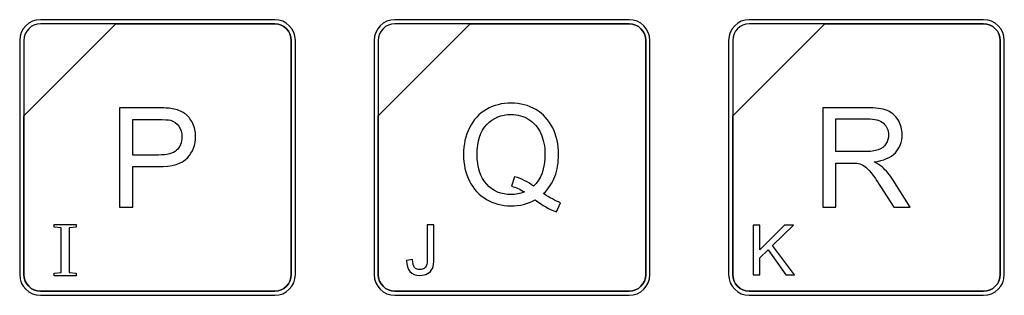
# Model space of a CAD drawing. Header units: millimetres. Extents: x 7205 to 9529, y -660 to 140.
# Tile 104 of 193: x 7550 to 7600, y -143 to -129. Entities that reach past the tile are written whole.
import ezdxf

# ---------------------------------------------------------------- set-up
doc = ezdxf.new("R2010")
doc.units = ezdxf.units.MM
doc.header["$LTSCALE"] = 3

msp = doc.modelspace()

# ---------------------------------------------------------------- linework, layer by layer
at = {"linetype": 'Continuous', "lineweight": 30}
for points, knots in [([(7551.337, -128.963), (7551.337, -128.963), (7563.237, -128.963), (7563.237, -128.963), (7563.237, -128.963), (7563.814, -128.963), (7564.287, -129.435), (7564.287, -130.013), (7564.287, -130.013), (7564.287, -130.013), (7564.287, -141.913), (7564.287, -141.913), (7564.287, -141.913), (7564.287, -142.49), (7563.814, -142.963), (7563.237, -142.963), (7563.237, -142.963), (7563.237, -142.963), (7551.337, -142.963), (7551.337, -142.963), (7551.337, -142.963), (7550.759, -142.963), (7550.287, -142.49), (7550.287, -141.913), (7550.287, -141.913), (7550.287, -141.913), (7550.287, -130.013), (7550.287, -130.013), (7550.287, -130.013), (7550.287, -129.435), (7550.759, -128.963), (7551.337, -128.963)], [0, 0, 0, 0, 0.111111, 0.111111, 0.111111, 0.111111, 0.222222, 0.222222, 0.222222, 0.222222, 0.333333, 0.333333, 0.333333, 0.333333, 0.444444, 0.444444, 0.444444, 0.444444, 0.555556, 0.555556, 0.555556, 0.555556, 0.666667, 0.666667, 0.666667, 0.666667, 0.777778, 0.777778, 0.777778, 0.777778, 1, 1, 1, 1]), ([(7551.337, -128.963), (7551.337, -128.963), (7563.237, -128.963), (7563.237, -128.963), (7563.237, -128.963), (7563.814, -128.963), (7564.287, -129.435), (7564.287, -130.013), (7564.287, -130.013), (7564.287, -130.013), (7564.287, -141.913), (7564.287, -141.913), (7564.287, -141.913), (7564.287, -142.49), (7563.814, -142.963), (7563.237, -142.963), (7563.237, -142.963), (7563.237, -142.963), (7551.337, -142.963), (7551.337, -142.963), (7551.337, -142.963), (7550.759, -142.963), (7550.287, -142.49), (7550.287, -141.913), (7550.287, -141.913), (7550.287, -141.913), (7550.287, -130.013), (7550.287, -130.013), (7550.287, -130.013), (7550.287, -129.435), (7550.759, -128.963), (7551.337, -128.963)], [0, 0, 0, 0, 0.111111, 0.111111, 0.111111, 0.111111, 0.222222, 0.222222, 0.222222, 0.222222, 0.333333, 0.333333, 0.333333, 0.333333, 0.444444, 0.444444, 0.444444, 0.444444, 0.555556, 0.555556, 0.555556, 0.555556, 0.666667, 0.666667, 0.666667, 0.666667, 0.777778, 0.777778, 0.777778, 0.777778, 1, 1, 1, 1]), ([(7551.337, -128.963), (7551.337, -128.963), (7563.237, -128.963), (7563.237, -128.963), (7563.237, -128.963), (7563.814, -128.963), (7564.287, -129.435), (7564.287, -130.013), (7564.287, -130.013), (7564.287, -130.013), (7564.287, -141.913), (7564.287, -141.913), (7564.287, -141.913), (7564.287, -142.49), (7563.814, -142.963), (7563.237, -142.963), (7563.237, -142.963), (7563.237, -142.963), (7551.337, -142.963), (7551.337, -142.963), (7551.337, -142.963), (7550.759, -142.963), (7550.287, -142.49), (7550.287, -141.913), (7550.287, -141.913), (7550.287, -141.913), (7550.287, -130.013), (7550.287, -130.013), (7550.287, -130.013), (7550.287, -129.435), (7550.759, -128.963), (7551.337, -128.963)], [0, 0, 0, 0, 0.111111, 0.111111, 0.111111, 0.111111, 0.222222, 0.222222, 0.222222, 0.222222, 0.333333, 0.333333, 0.333333, 0.333333, 0.444444, 0.444444, 0.444444, 0.444444, 0.555556, 0.555556, 0.555556, 0.555556, 0.666667, 0.666667, 0.666667, 0.666667, 0.777778, 0.777778, 0.777778, 0.777778, 1, 1, 1, 1]), ([(7569.337, -128.963), (7569.337, -128.963), (7581.237, -128.963), (7581.237, -128.963), (7581.237, -128.963), (7581.814, -128.963), (7582.287, -129.435), (7582.287, -130.013), (7582.287, -130.013), (7582.287, -130.013), (7582.287, -141.913), (7582.287, -141.913), (7582.287, -141.913), (7582.287, -142.49), (7581.814, -142.963), (7581.237, -142.963), (7581.237, -142.963), (7581.237, -142.963), (7569.337, -142.963), (7569.337, -142.963), (7569.337, -142.963), (7568.759, -142.963), (7568.287, -142.49), (7568.287, -141.913), (7568.287, -141.913), (7568.287, -141.913), (7568.287, -130.013), (7568.287, -130.013), (7568.287, -130.013), (7568.287, -129.435), (7568.759, -128.963), (7569.337, -128.963)], [0, 0, 0, 0, 0.111111, 0.111111, 0.111111, 0.111111, 0.222222, 0.222222, 0.222222, 0.222222, 0.333333, 0.333333, 0.333333, 0.333333, 0.444444, 0.444444, 0.444444, 0.444444, 0.555556, 0.555556, 0.555556, 0.555556, 0.666667, 0.666667, 0.666667, 0.666667, 0.777778, 0.777778, 0.777778, 0.777778, 1, 1, 1, 1]), ([(7569.337, -128.963), (7569.337, -128.963), (7581.237, -128.963), (7581.237, -128.963), (7581.237, -128.963), (7581.814, -128.963), (7582.287, -129.435), (7582.287, -130.013), (7582.287, -130.013), (7582.287, -130.013), (7582.287, -141.913), (7582.287, -141.913), (7582.287, -141.913), (7582.287, -142.49), (7581.814, -142.963), (7581.237, -142.963), (7581.237, -142.963), (7581.237, -142.963), (7569.337, -142.963), (7569.337, -142.963), (7569.337, -142.963), (7568.759, -142.963), (7568.287, -142.49), (7568.287, -141.913), (7568.287, -141.913), (7568.287, -141.913), (7568.287, -130.013), (7568.287, -130.013), (7568.287, -130.013), (7568.287, -129.435), (7568.759, -128.963), (7569.337, -128.963)], [0, 0, 0, 0, 0.111111, 0.111111, 0.111111, 0.111111, 0.222222, 0.222222, 0.222222, 0.222222, 0.333333, 0.333333, 0.333333, 0.333333, 0.444444, 0.444444, 0.444444, 0.444444, 0.555556, 0.555556, 0.555556, 0.555556, 0.666667, 0.666667, 0.666667, 0.666667, 0.777778, 0.777778, 0.777778, 0.777778, 1, 1, 1, 1]), ([(7569.337, -128.963), (7569.337, -128.963), (7581.237, -128.963), (7581.237, -128.963), (7581.237, -128.963), (7581.814, -128.963), (7582.287, -129.435), (7582.287, -130.013), (7582.287, -130.013), (7582.287, -130.013), (7582.287, -141.913), (7582.287, -141.913), (7582.287, -141.913), (7582.287, -142.49), (7581.814, -142.963), (7581.237, -142.963), (7581.237, -142.963), (7581.237, -142.963), (7569.337, -142.963), (7569.337, -142.963), (7569.337, -142.963), (7568.759, -142.963), (7568.287, -142.49), (7568.287, -141.913), (7568.287, -141.913), (7568.287, -141.913), (7568.287, -130.013), (7568.287, -130.013), (7568.287, -130.013), (7568.287, -129.435), (7568.759, -128.963), (7569.337, -128.963)], [0, 0, 0, 0, 0.111111, 0.111111, 0.111111, 0.111111, 0.222222, 0.222222, 0.222222, 0.222222, 0.333333, 0.333333, 0.333333, 0.333333, 0.444444, 0.444444, 0.444444, 0.444444, 0.555556, 0.555556, 0.555556, 0.555556, 0.666667, 0.666667, 0.666667, 0.666667, 0.777778, 0.777778, 0.777778, 0.777778, 1, 1, 1, 1]), ([(7587.337, -128.963), (7587.337, -128.963), (7599.237, -128.963), (7599.237, -128.963), (7599.237, -128.963), (7599.814, -128.963), (7600.287, -129.435), (7600.287, -130.013), (7600.287, -130.013), (7600.287, -130.013), (7600.287, -141.913), (7600.287, -141.913), (7600.287, -141.913), (7600.287, -142.49), (7599.814, -142.963), (7599.237, -142.963), (7599.237, -142.963), (7599.237, -142.963), (7587.337, -142.963), (7587.337, -142.963), (7587.337, -142.963), (7586.759, -142.963), (7586.287, -142.49), (7586.287, -141.913), (7586.287, -141.913), (7586.287, -141.913), (7586.287, -130.013), (7586.287, -130.013), (7586.287, -130.013), (7586.287, -129.435), (7586.759, -128.963), (7587.337, -128.963)], [0, 0, 0, 0, 0.111111, 0.111111, 0.111111, 0.111111, 0.222222, 0.222222, 0.222222, 0.222222, 0.333333, 0.333333, 0.333333, 0.333333, 0.444444, 0.444444, 0.444444, 0.444444, 0.555556, 0.555556, 0.555556, 0.555556, 0.666667, 0.666667, 0.666667, 0.666667, 0.777778, 0.777778, 0.777778, 0.777778, 1, 1, 1, 1]), ([(7587.337, -128.963), (7587.337, -128.963), (7599.237, -128.963), (7599.237, -128.963), (7599.237, -128.963), (7599.814, -128.963), (7600.287, -129.435), (7600.287, -130.013), (7600.287, -130.013), (7600.287, -130.013), (7600.287, -141.913), (7600.287, -141.913), (7600.287, -141.913), (7600.287, -142.49), (7599.814, -142.963), (7599.237, -142.963), (7599.237, -142.963), (7599.237, -142.963), (7587.337, -142.963), (7587.337, -142.963), (7587.337, -142.963), (7586.759, -142.963), (7586.287, -142.49), (7586.287, -141.913), (7586.287, -141.913), (7586.287, -141.913), (7586.287, -130.013), (7586.287, -130.013), (7586.287, -130.013), (7586.287, -129.435), (7586.759, -128.963), (7587.337, -128.963)], [0, 0, 0, 0, 0.111111, 0.111111, 0.111111, 0.111111, 0.222222, 0.222222, 0.222222, 0.222222, 0.333333, 0.333333, 0.333333, 0.333333, 0.444444, 0.444444, 0.444444, 0.444444, 0.555556, 0.555556, 0.555556, 0.555556, 0.666667, 0.666667, 0.666667, 0.666667, 0.777778, 0.777778, 0.777778, 0.777778, 1, 1, 1, 1]), ([(7587.337, -128.963), (7587.337, -128.963), (7599.237, -128.963), (7599.237, -128.963), (7599.237, -128.963), (7599.814, -128.963), (7600.287, -129.435), (7600.287, -130.013), (7600.287, -130.013), (7600.287, -130.013), (7600.287, -141.913), (7600.287, -141.913), (7600.287, -141.913), (7600.287, -142.49), (7599.814, -142.963), (7599.237, -142.963), (7599.237, -142.963), (7599.237, -142.963), (7587.337, -142.963), (7587.337, -142.963), (7587.337, -142.963), (7586.759, -142.963), (7586.287, -142.49), (7586.287, -141.913), (7586.287, -141.913), (7586.287, -141.913), (7586.287, -130.013), (7586.287, -130.013), (7586.287, -130.013), (7586.287, -129.435), (7586.759, -128.963), (7587.337, -128.963)], [0, 0, 0, 0, 0.111111, 0.111111, 0.111111, 0.111111, 0.222222, 0.222222, 0.222222, 0.222222, 0.333333, 0.333333, 0.333333, 0.333333, 0.444444, 0.444444, 0.444444, 0.444444, 0.555556, 0.555556, 0.555556, 0.555556, 0.666667, 0.666667, 0.666667, 0.666667, 0.777778, 0.777778, 0.777778, 0.777778, 1, 1, 1, 1]), ([(7551.337, -129.173), (7551.337, -129.173), (7555.168, -129.173), (7555.168, -129.173), (7555.168, -129.173), (7555.168, -129.173), (7550.497, -133.843), (7550.497, -133.843), (7550.497, -133.843), (7550.497, -133.843), (7550.497, -130.013), (7550.497, -130.013), (7550.497, -130.013), (7550.497, -129.551), (7550.875, -129.173), (7551.337, -129.173)], [0, 0, 0, 0, 0.2, 0.2, 0.2, 0.2, 0.4, 0.4, 0.4, 0.4, 0.6, 0.6, 0.6, 0.6, 1, 1, 1, 1]), ([(7555.168, -129.173), (7555.168, -129.173), (7555.18, -129.173), (7555.18, -129.173), (7555.18, -129.173), (7555.18, -129.173), (7563.237, -129.173), (7563.237, -129.173), (7563.237, -129.173), (7563.699, -129.173), (7564.077, -129.551), (7564.077, -130.013), (7564.077, -130.013), (7564.077, -130.013), (7564.077, -141.913), (7564.077, -141.913), (7564.077, -141.913), (7564.077, -142.375), (7563.699, -142.753), (7563.237, -142.753), (7563.237, -142.753), (7563.237, -142.753), (7551.337, -142.753), (7551.337, -142.753), (7551.337, -142.753), (7550.875, -142.753), (7550.497, -142.375), (7550.497, -141.913), (7550.497, -141.913), (7550.497, -141.913), (7550.497, -133.933), (7550.497, -133.933), (7550.497, -133.933), (7550.497, -133.933), (7550.497, -133.843), (7550.497, -133.843), (7550.497, -133.843), (7550.497, -133.843), (7555.168, -129.173), (7555.168, -129.173)], [0, 0, 0, 0, 0.090909, 0.090909, 0.090909, 0.090909, 0.181818, 0.181818, 0.181818, 0.181818, 0.272727, 0.272727, 0.272727, 0.272727, 0.363636, 0.363636, 0.363636, 0.363636, 0.454545, 0.454545, 0.454545, 0.454545, 0.545455, 0.545455, 0.545455, 0.545455, 0.636364, 0.636364, 0.636364, 0.636364, 0.727273, 0.727273, 0.727273, 0.727273, 0.818182, 0.818182, 0.818182, 0.818182, 1, 1, 1, 1]), ([(7564.077, -141.913), (7564.077, -141.913), (7564.077, -130.013), (7564.077, -130.013), (7564.077, -130.013), (7564.077, -129.551), (7563.699, -129.173), (7563.237, -129.173), (7563.237, -129.173), (7563.237, -129.173), (7555.18, -129.173), (7555.18, -129.173), (7555.18, -129.173), (7555.18, -129.173), (7555.168, -129.173), (7555.168, -129.173), (7555.168, -129.173), (7555.168, -129.173), (7550.497, -133.843), (7550.497, -133.843), (7550.497, -133.843), (7550.497, -133.843), (7550.497, -133.933), (7550.497, -133.933), (7550.497, -133.933), (7550.497, -133.933), (7550.497, -141.913), (7550.497, -141.913), (7550.497, -141.913), (7550.497, -142.375), (7550.875, -142.753), (7551.337, -142.753), (7551.337, -142.753), (7551.337, -142.753), (7563.237, -142.753), (7563.237, -142.753), (7563.237, -142.753), (7563.699, -142.753), (7564.077, -142.375), (7564.077, -141.913)], [0, 0, 0, 0, 0.090909, 0.090909, 0.090909, 0.090909, 0.181818, 0.181818, 0.181818, 0.181818, 0.272727, 0.272727, 0.272727, 0.272727, 0.363636, 0.363636, 0.363636, 0.363636, 0.454545, 0.454545, 0.454545, 0.454545, 0.545455, 0.545455, 0.545455, 0.545455, 0.636364, 0.636364, 0.636364, 0.636364, 0.727273, 0.727273, 0.727273, 0.727273, 0.818182, 0.818182, 0.818182, 0.818182, 1, 1, 1, 1]), ([(7551.337, -129.173), (7551.337, -129.173), (7555.168, -129.173), (7555.168, -129.173), (7555.168, -129.173), (7555.168, -129.173), (7550.497, -133.843), (7550.497, -133.843), (7550.497, -133.843), (7550.497, -133.843), (7550.497, -130.013), (7550.497, -130.013), (7550.497, -130.013), (7550.497, -129.551), (7550.875, -129.173), (7551.337, -129.173)], [0, 0, 0, 0, 0.2, 0.2, 0.2, 0.2, 0.4, 0.4, 0.4, 0.4, 0.6, 0.6, 0.6, 0.6, 1, 1, 1, 1]), ([(7555.168, -129.173), (7555.168, -129.173), (7555.18, -129.173), (7555.18, -129.173), (7555.18, -129.173), (7555.18, -129.173), (7563.237, -129.173), (7563.237, -129.173), (7563.237, -129.173), (7563.699, -129.173), (7564.077, -129.551), (7564.077, -130.013), (7564.077, -130.013), (7564.077, -130.013), (7564.077, -141.913), (7564.077, -141.913), (7564.077, -141.913), (7564.077, -142.375), (7563.699, -142.753), (7563.237, -142.753), (7563.237, -142.753), (7563.237, -142.753), (7551.337, -142.753), (7551.337, -142.753), (7551.337, -142.753), (7550.875, -142.753), (7550.497, -142.375), (7550.497, -141.913), (7550.497, -141.913), (7550.497, -141.913), (7550.497, -133.933), (7550.497, -133.933), (7550.497, -133.933), (7550.497, -133.933), (7550.497, -133.843), (7550.497, -133.843), (7550.497, -133.843), (7550.497, -133.843), (7555.168, -129.173), (7555.168, -129.173)], [0, 0, 0, 0, 0.090909, 0.090909, 0.090909, 0.090909, 0.181818, 0.181818, 0.181818, 0.181818, 0.272727, 0.272727, 0.272727, 0.272727, 0.363636, 0.363636, 0.363636, 0.363636, 0.454545, 0.454545, 0.454545, 0.454545, 0.545455, 0.545455, 0.545455, 0.545455, 0.636364, 0.636364, 0.636364, 0.636364, 0.727273, 0.727273, 0.727273, 0.727273, 0.818182, 0.818182, 0.818182, 0.818182, 1, 1, 1, 1]), ([(7564.077, -141.913), (7564.077, -141.913), (7564.077, -130.013), (7564.077, -130.013), (7564.077, -130.013), (7564.077, -129.551), (7563.699, -129.173), (7563.237, -129.173), (7563.237, -129.173), (7563.237, -129.173), (7555.18, -129.173), (7555.18, -129.173), (7555.18, -129.173), (7555.18, -129.173), (7555.168, -129.173), (7555.168, -129.173), (7555.168, -129.173), (7555.168, -129.173), (7550.497, -133.843), (7550.497, -133.843), (7550.497, -133.843), (7550.497, -133.843), (7550.497, -133.933), (7550.497, -133.933), (7550.497, -133.933), (7550.497, -133.933), (7550.497, -141.913), (7550.497, -141.913), (7550.497, -141.913), (7550.497, -142.375), (7550.875, -142.753), (7551.337, -142.753), (7551.337, -142.753), (7551.337, -142.753), (7563.237, -142.753), (7563.237, -142.753), (7563.237, -142.753), (7563.699, -142.753), (7564.077, -142.375), (7564.077, -141.913)], [0, 0, 0, 0, 0.090909, 0.090909, 0.090909, 0.090909, 0.181818, 0.181818, 0.181818, 0.181818, 0.272727, 0.272727, 0.272727, 0.272727, 0.363636, 0.363636, 0.363636, 0.363636, 0.454545, 0.454545, 0.454545, 0.454545, 0.545455, 0.545455, 0.545455, 0.545455, 0.636364, 0.636364, 0.636364, 0.636364, 0.727273, 0.727273, 0.727273, 0.727273, 0.818182, 0.818182, 0.818182, 0.818182, 1, 1, 1, 1]), ([(7551.337, -129.173), (7551.337, -129.173), (7555.168, -129.173), (7555.168, -129.173), (7555.168, -129.173), (7555.168, -129.173), (7550.497, -133.843), (7550.497, -133.843), (7550.497, -133.843), (7550.497, -133.843), (7550.497, -130.013), (7550.497, -130.013), (7550.497, -130.013), (7550.497, -129.551), (7550.875, -129.173), (7551.337, -129.173)], [0, 0, 0, 0, 0.2, 0.2, 0.2, 0.2, 0.4, 0.4, 0.4, 0.4, 0.6, 0.6, 0.6, 0.6, 1, 1, 1, 1]), ([(7555.168, -129.173), (7555.168, -129.173), (7555.18, -129.173), (7555.18, -129.173), (7555.18, -129.173), (7555.18, -129.173), (7563.237, -129.173), (7563.237, -129.173), (7563.237, -129.173), (7563.699, -129.173), (7564.077, -129.551), (7564.077, -130.013), (7564.077, -130.013), (7564.077, -130.013), (7564.077, -141.913), (7564.077, -141.913), (7564.077, -141.913), (7564.077, -142.375), (7563.699, -142.753), (7563.237, -142.753), (7563.237, -142.753), (7563.237, -142.753), (7551.337, -142.753), (7551.337, -142.753), (7551.337, -142.753), (7550.875, -142.753), (7550.497, -142.375), (7550.497, -141.913), (7550.497, -141.913), (7550.497, -141.913), (7550.497, -133.933), (7550.497, -133.933), (7550.497, -133.933), (7550.497, -133.933), (7550.497, -133.843), (7550.497, -133.843), (7550.497, -133.843), (7550.497, -133.843), (7555.168, -129.173), (7555.168, -129.173)], [0, 0, 0, 0, 0.090909, 0.090909, 0.090909, 0.090909, 0.181818, 0.181818, 0.181818, 0.181818, 0.272727, 0.272727, 0.272727, 0.272727, 0.363636, 0.363636, 0.363636, 0.363636, 0.454545, 0.454545, 0.454545, 0.454545, 0.545455, 0.545455, 0.545455, 0.545455, 0.636364, 0.636364, 0.636364, 0.636364, 0.727273, 0.727273, 0.727273, 0.727273, 0.818182, 0.818182, 0.818182, 0.818182, 1, 1, 1, 1]), ([(7564.077, -141.913), (7564.077, -141.913), (7564.077, -130.013), (7564.077, -130.013), (7564.077, -130.013), (7564.077, -129.551), (7563.699, -129.173), (7563.237, -129.173), (7563.237, -129.173), (7563.237, -129.173), (7555.18, -129.173), (7555.18, -129.173), (7555.18, -129.173), (7555.18, -129.173), (7555.168, -129.173), (7555.168, -129.173), (7555.168, -129.173), (7555.168, -129.173), (7550.497, -133.843), (7550.497, -133.843), (7550.497, -133.843), (7550.497, -133.843), (7550.497, -133.933), (7550.497, -133.933), (7550.497, -133.933), (7550.497, -133.933), (7550.497, -141.913), (7550.497, -141.913), (7550.497, -141.913), (7550.497, -142.375), (7550.875, -142.753), (7551.337, -142.753), (7551.337, -142.753), (7551.337, -142.753), (7563.237, -142.753), (7563.237, -142.753), (7563.237, -142.753), (7563.699, -142.753), (7564.077, -142.375), (7564.077, -141.913)], [0, 0, 0, 0, 0.090909, 0.090909, 0.090909, 0.090909, 0.181818, 0.181818, 0.181818, 0.181818, 0.272727, 0.272727, 0.272727, 0.272727, 0.363636, 0.363636, 0.363636, 0.363636, 0.454545, 0.454545, 0.454545, 0.454545, 0.545455, 0.545455, 0.545455, 0.545455, 0.636364, 0.636364, 0.636364, 0.636364, 0.727273, 0.727273, 0.727273, 0.727273, 0.818182, 0.818182, 0.818182, 0.818182, 1, 1, 1, 1]), ([(7569.337, -129.173), (7569.337, -129.173), (7573.168, -129.173), (7573.168, -129.173), (7573.168, -129.173), (7573.168, -129.173), (7568.497, -133.843), (7568.497, -133.843), (7568.497, -133.843), (7568.497, -133.843), (7568.497, -130.013), (7568.497, -130.013), (7568.497, -130.013), (7568.497, -129.551), (7568.875, -129.173), (7569.337, -129.173)], [0, 0, 0, 0, 0.2, 0.2, 0.2, 0.2, 0.4, 0.4, 0.4, 0.4, 0.6, 0.6, 0.6, 0.6, 1, 1, 1, 1]), ([(7573.168, -129.173), (7573.168, -129.173), (7573.18, -129.173), (7573.18, -129.173), (7573.18, -129.173), (7573.18, -129.173), (7581.237, -129.173), (7581.237, -129.173), (7581.237, -129.173), (7581.699, -129.173), (7582.077, -129.551), (7582.077, -130.013), (7582.077, -130.013), (7582.077, -130.013), (7582.077, -141.913), (7582.077, -141.913), (7582.077, -141.913), (7582.077, -142.375), (7581.699, -142.753), (7581.237, -142.753), (7581.237, -142.753), (7581.237, -142.753), (7569.337, -142.753), (7569.337, -142.753), (7569.337, -142.753), (7568.875, -142.753), (7568.497, -142.375), (7568.497, -141.913), (7568.497, -141.913), (7568.497, -141.913), (7568.497, -133.933), (7568.497, -133.933), (7568.497, -133.933), (7568.497, -133.933), (7568.497, -133.843), (7568.497, -133.843), (7568.497, -133.843), (7568.497, -133.843), (7573.168, -129.173), (7573.168, -129.173)], [0, 0, 0, 0, 0.090909, 0.090909, 0.090909, 0.090909, 0.181818, 0.181818, 0.181818, 0.181818, 0.272727, 0.272727, 0.272727, 0.272727, 0.363636, 0.363636, 0.363636, 0.363636, 0.454545, 0.454545, 0.454545, 0.454545, 0.545455, 0.545455, 0.545455, 0.545455, 0.636364, 0.636364, 0.636364, 0.636364, 0.727273, 0.727273, 0.727273, 0.727273, 0.818182, 0.818182, 0.818182, 0.818182, 1, 1, 1, 1]), ([(7582.077, -141.913), (7582.077, -141.913), (7582.077, -130.013), (7582.077, -130.013), (7582.077, -130.013), (7582.077, -129.551), (7581.699, -129.173), (7581.237, -129.173), (7581.237, -129.173), (7581.237, -129.173), (7573.18, -129.173), (7573.18, -129.173), (7573.18, -129.173), (7573.18, -129.173), (7573.168, -129.173), (7573.168, -129.173), (7573.168, -129.173), (7573.168, -129.173), (7568.497, -133.843), (7568.497, -133.843), (7568.497, -133.843), (7568.497, -133.843), (7568.497, -133.933), (7568.497, -133.933), (7568.497, -133.933), (7568.497, -133.933), (7568.497, -141.913), (7568.497, -141.913), (7568.497, -141.913), (7568.497, -142.375), (7568.875, -142.753), (7569.337, -142.753), (7569.337, -142.753), (7569.337, -142.753), (7581.237, -142.753), (7581.237, -142.753), (7581.237, -142.753), (7581.699, -142.753), (7582.077, -142.375), (7582.077, -141.913)], [0, 0, 0, 0, 0.090909, 0.090909, 0.090909, 0.090909, 0.181818, 0.181818, 0.181818, 0.181818, 0.272727, 0.272727, 0.272727, 0.272727, 0.363636, 0.363636, 0.363636, 0.363636, 0.454545, 0.454545, 0.454545, 0.454545, 0.545455, 0.545455, 0.545455, 0.545455, 0.636364, 0.636364, 0.636364, 0.636364, 0.727273, 0.727273, 0.727273, 0.727273, 0.818182, 0.818182, 0.818182, 0.818182, 1, 1, 1, 1]), ([(7569.337, -129.173), (7569.337, -129.173), (7573.168, -129.173), (7573.168, -129.173), (7573.168, -129.173), (7573.168, -129.173), (7568.497, -133.843), (7568.497, -133.843), (7568.497, -133.843), (7568.497, -133.843), (7568.497, -130.013), (7568.497, -130.013), (7568.497, -130.013), (7568.497, -129.551), (7568.875, -129.173), (7569.337, -129.173)], [0, 0, 0, 0, 0.2, 0.2, 0.2, 0.2, 0.4, 0.4, 0.4, 0.4, 0.6, 0.6, 0.6, 0.6, 1, 1, 1, 1]), ([(7573.168, -129.173), (7573.168, -129.173), (7573.18, -129.173), (7573.18, -129.173), (7573.18, -129.173), (7573.18, -129.173), (7581.237, -129.173), (7581.237, -129.173), (7581.237, -129.173), (7581.699, -129.173), (7582.077, -129.551), (7582.077, -130.013), (7582.077, -130.013), (7582.077, -130.013), (7582.077, -141.913), (7582.077, -141.913), (7582.077, -141.913), (7582.077, -142.375), (7581.699, -142.753), (7581.237, -142.753), (7581.237, -142.753), (7581.237, -142.753), (7569.337, -142.753), (7569.337, -142.753), (7569.337, -142.753), (7568.875, -142.753), (7568.497, -142.375), (7568.497, -141.913), (7568.497, -141.913), (7568.497, -141.913), (7568.497, -133.933), (7568.497, -133.933), (7568.497, -133.933), (7568.497, -133.933), (7568.497, -133.843), (7568.497, -133.843), (7568.497, -133.843), (7568.497, -133.843), (7573.168, -129.173), (7573.168, -129.173)], [0, 0, 0, 0, 0.090909, 0.090909, 0.090909, 0.090909, 0.181818, 0.181818, 0.181818, 0.181818, 0.272727, 0.272727, 0.272727, 0.272727, 0.363636, 0.363636, 0.363636, 0.363636, 0.454545, 0.454545, 0.454545, 0.454545, 0.545455, 0.545455, 0.545455, 0.545455, 0.636364, 0.636364, 0.636364, 0.636364, 0.727273, 0.727273, 0.727273, 0.727273, 0.818182, 0.818182, 0.818182, 0.818182, 1, 1, 1, 1]), ([(7582.077, -141.913), (7582.077, -141.913), (7582.077, -130.013), (7582.077, -130.013), (7582.077, -130.013), (7582.077, -129.551), (7581.699, -129.173), (7581.237, -129.173), (7581.237, -129.173), (7581.237, -129.173), (7573.18, -129.173), (7573.18, -129.173), (7573.18, -129.173), (7573.18, -129.173), (7573.168, -129.173), (7573.168, -129.173), (7573.168, -129.173), (7573.168, -129.173), (7568.497, -133.843), (7568.497, -133.843), (7568.497, -133.843), (7568.497, -133.843), (7568.497, -133.933), (7568.497, -133.933), (7568.497, -133.933), (7568.497, -133.933), (7568.497, -141.913), (7568.497, -141.913), (7568.497, -141.913), (7568.497, -142.375), (7568.875, -142.753), (7569.337, -142.753), (7569.337, -142.753), (7569.337, -142.753), (7581.237, -142.753), (7581.237, -142.753), (7581.237, -142.753), (7581.699, -142.753), (7582.077, -142.375), (7582.077, -141.913)], [0, 0, 0, 0, 0.090909, 0.090909, 0.090909, 0.090909, 0.181818, 0.181818, 0.181818, 0.181818, 0.272727, 0.272727, 0.272727, 0.272727, 0.363636, 0.363636, 0.363636, 0.363636, 0.454545, 0.454545, 0.454545, 0.454545, 0.545455, 0.545455, 0.545455, 0.545455, 0.636364, 0.636364, 0.636364, 0.636364, 0.727273, 0.727273, 0.727273, 0.727273, 0.818182, 0.818182, 0.818182, 0.818182, 1, 1, 1, 1]), ([(7569.337, -129.173), (7569.337, -129.173), (7573.168, -129.173), (7573.168, -129.173), (7573.168, -129.173), (7573.168, -129.173), (7568.497, -133.843), (7568.497, -133.843), (7568.497, -133.843), (7568.497, -133.843), (7568.497, -130.013), (7568.497, -130.013), (7568.497, -130.013), (7568.497, -129.551), (7568.875, -129.173), (7569.337, -129.173)], [0, 0, 0, 0, 0.2, 0.2, 0.2, 0.2, 0.4, 0.4, 0.4, 0.4, 0.6, 0.6, 0.6, 0.6, 1, 1, 1, 1]), ([(7573.168, -129.173), (7573.168, -129.173), (7573.18, -129.173), (7573.18, -129.173), (7573.18, -129.173), (7573.18, -129.173), (7581.237, -129.173), (7581.237, -129.173), (7581.237, -129.173), (7581.699, -129.173), (7582.077, -129.551), (7582.077, -130.013), (7582.077, -130.013), (7582.077, -130.013), (7582.077, -141.913), (7582.077, -141.913), (7582.077, -141.913), (7582.077, -142.375), (7581.699, -142.753), (7581.237, -142.753), (7581.237, -142.753), (7581.237, -142.753), (7569.337, -142.753), (7569.337, -142.753), (7569.337, -142.753), (7568.875, -142.753), (7568.497, -142.375), (7568.497, -141.913), (7568.497, -141.913), (7568.497, -141.913), (7568.497, -133.933), (7568.497, -133.933), (7568.497, -133.933), (7568.497, -133.933), (7568.497, -133.843), (7568.497, -133.843), (7568.497, -133.843), (7568.497, -133.843), (7573.168, -129.173), (7573.168, -129.173)], [0, 0, 0, 0, 0.090909, 0.090909, 0.090909, 0.090909, 0.181818, 0.181818, 0.181818, 0.181818, 0.272727, 0.272727, 0.272727, 0.272727, 0.363636, 0.363636, 0.363636, 0.363636, 0.454545, 0.454545, 0.454545, 0.454545, 0.545455, 0.545455, 0.545455, 0.545455, 0.636364, 0.636364, 0.636364, 0.636364, 0.727273, 0.727273, 0.727273, 0.727273, 0.818182, 0.818182, 0.818182, 0.818182, 1, 1, 1, 1]), ([(7582.077, -141.913), (7582.077, -141.913), (7582.077, -130.013), (7582.077, -130.013), (7582.077, -130.013), (7582.077, -129.551), (7581.699, -129.173), (7581.237, -129.173), (7581.237, -129.173), (7581.237, -129.173), (7573.18, -129.173), (7573.18, -129.173), (7573.18, -129.173), (7573.18, -129.173), (7573.168, -129.173), (7573.168, -129.173), (7573.168, -129.173), (7573.168, -129.173), (7568.497, -133.843), (7568.497, -133.843), (7568.497, -133.843), (7568.497, -133.843), (7568.497, -133.933), (7568.497, -133.933), (7568.497, -133.933), (7568.497, -133.933), (7568.497, -141.913), (7568.497, -141.913), (7568.497, -141.913), (7568.497, -142.375), (7568.875, -142.753), (7569.337, -142.753), (7569.337, -142.753), (7569.337, -142.753), (7581.237, -142.753), (7581.237, -142.753), (7581.237, -142.753), (7581.699, -142.753), (7582.077, -142.375), (7582.077, -141.913)], [0, 0, 0, 0, 0.090909, 0.090909, 0.090909, 0.090909, 0.181818, 0.181818, 0.181818, 0.181818, 0.272727, 0.272727, 0.272727, 0.272727, 0.363636, 0.363636, 0.363636, 0.363636, 0.454545, 0.454545, 0.454545, 0.454545, 0.545455, 0.545455, 0.545455, 0.545455, 0.636364, 0.636364, 0.636364, 0.636364, 0.727273, 0.727273, 0.727273, 0.727273, 0.818182, 0.818182, 0.818182, 0.818182, 1, 1, 1, 1]), ([(7587.337, -129.173), (7587.337, -129.173), (7591.168, -129.173), (7591.168, -129.173), (7591.168, -129.173), (7591.168, -129.173), (7586.497, -133.843), (7586.497, -133.843), (7586.497, -133.843), (7586.497, -133.843), (7586.497, -130.013), (7586.497, -130.013), (7586.497, -130.013), (7586.497, -129.551), (7586.875, -129.173), (7587.337, -129.173)], [0, 0, 0, 0, 0.2, 0.2, 0.2, 0.2, 0.4, 0.4, 0.4, 0.4, 0.6, 0.6, 0.6, 0.6, 1, 1, 1, 1]), ([(7591.168, -129.173), (7591.168, -129.173), (7591.18, -129.173), (7591.18, -129.173), (7591.18, -129.173), (7591.18, -129.173), (7599.237, -129.173), (7599.237, -129.173), (7599.237, -129.173), (7599.699, -129.173), (7600.077, -129.551), (7600.077, -130.013), (7600.077, -130.013), (7600.077, -130.013), (7600.077, -141.913), (7600.077, -141.913), (7600.077, -141.913), (7600.077, -142.375), (7599.699, -142.753), (7599.237, -142.753), (7599.237, -142.753), (7599.237, -142.753), (7587.337, -142.753), (7587.337, -142.753), (7587.337, -142.753), (7586.875, -142.753), (7586.497, -142.375), (7586.497, -141.913), (7586.497, -141.913), (7586.497, -141.913), (7586.497, -133.933), (7586.497, -133.933), (7586.497, -133.933), (7586.497, -133.933), (7586.497, -133.843), (7586.497, -133.843), (7586.497, -133.843), (7586.497, -133.843), (7591.168, -129.173), (7591.168, -129.173)], [0, 0, 0, 0, 0.090909, 0.090909, 0.090909, 0.090909, 0.181818, 0.181818, 0.181818, 0.181818, 0.272727, 0.272727, 0.272727, 0.272727, 0.363636, 0.363636, 0.363636, 0.363636, 0.454545, 0.454545, 0.454545, 0.454545, 0.545455, 0.545455, 0.545455, 0.545455, 0.636364, 0.636364, 0.636364, 0.636364, 0.727273, 0.727273, 0.727273, 0.727273, 0.818182, 0.818182, 0.818182, 0.818182, 1, 1, 1, 1]), ([(7600.077, -141.913), (7600.077, -141.913), (7600.077, -130.013), (7600.077, -130.013), (7600.077, -130.013), (7600.077, -129.551), (7599.699, -129.173), (7599.237, -129.173), (7599.237, -129.173), (7599.237, -129.173), (7591.18, -129.173), (7591.18, -129.173), (7591.18, -129.173), (7591.18, -129.173), (7591.168, -129.173), (7591.168, -129.173), (7591.168, -129.173), (7591.168, -129.173), (7586.497, -133.843), (7586.497, -133.843), (7586.497, -133.843), (7586.497, -133.843), (7586.497, -133.933), (7586.497, -133.933), (7586.497, -133.933), (7586.497, -133.933), (7586.497, -141.913), (7586.497, -141.913), (7586.497, -141.913), (7586.497, -142.375), (7586.875, -142.753), (7587.337, -142.753), (7587.337, -142.753), (7587.337, -142.753), (7599.237, -142.753), (7599.237, -142.753), (7599.237, -142.753), (7599.699, -142.753), (7600.077, -142.375), (7600.077, -141.913)], [0, 0, 0, 0, 0.090909, 0.090909, 0.090909, 0.090909, 0.181818, 0.181818, 0.181818, 0.181818, 0.272727, 0.272727, 0.272727, 0.272727, 0.363636, 0.363636, 0.363636, 0.363636, 0.454545, 0.454545, 0.454545, 0.454545, 0.545455, 0.545455, 0.545455, 0.545455, 0.636364, 0.636364, 0.636364, 0.636364, 0.727273, 0.727273, 0.727273, 0.727273, 0.818182, 0.818182, 0.818182, 0.818182, 1, 1, 1, 1]), ([(7587.337, -129.173), (7587.337, -129.173), (7591.168, -129.173), (7591.168, -129.173), (7591.168, -129.173), (7591.168, -129.173), (7586.497, -133.843), (7586.497, -133.843), (7586.497, -133.843), (7586.497, -133.843), (7586.497, -130.013), (7586.497, -130.013), (7586.497, -130.013), (7586.497, -129.551), (7586.875, -129.173), (7587.337, -129.173)], [0, 0, 0, 0, 0.2, 0.2, 0.2, 0.2, 0.4, 0.4, 0.4, 0.4, 0.6, 0.6, 0.6, 0.6, 1, 1, 1, 1]), ([(7591.168, -129.173), (7591.168, -129.173), (7591.18, -129.173), (7591.18, -129.173), (7591.18, -129.173), (7591.18, -129.173), (7599.237, -129.173), (7599.237, -129.173), (7599.237, -129.173), (7599.699, -129.173), (7600.077, -129.551), (7600.077, -130.013), (7600.077, -130.013), (7600.077, -130.013), (7600.077, -141.913), (7600.077, -141.913), (7600.077, -141.913), (7600.077, -142.375), (7599.699, -142.753), (7599.237, -142.753), (7599.237, -142.753), (7599.237, -142.753), (7587.337, -142.753), (7587.337, -142.753), (7587.337, -142.753), (7586.875, -142.753), (7586.497, -142.375), (7586.497, -141.913), (7586.497, -141.913), (7586.497, -141.913), (7586.497, -133.933), (7586.497, -133.933), (7586.497, -133.933), (7586.497, -133.933), (7586.497, -133.843), (7586.497, -133.843), (7586.497, -133.843), (7586.497, -133.843), (7591.168, -129.173), (7591.168, -129.173)], [0, 0, 0, 0, 0.090909, 0.090909, 0.090909, 0.090909, 0.181818, 0.181818, 0.181818, 0.181818, 0.272727, 0.272727, 0.272727, 0.272727, 0.363636, 0.363636, 0.363636, 0.363636, 0.454545, 0.454545, 0.454545, 0.454545, 0.545455, 0.545455, 0.545455, 0.545455, 0.636364, 0.636364, 0.636364, 0.636364, 0.727273, 0.727273, 0.727273, 0.727273, 0.818182, 0.818182, 0.818182, 0.818182, 1, 1, 1, 1]), ([(7600.077, -141.913), (7600.077, -141.913), (7600.077, -130.013), (7600.077, -130.013), (7600.077, -130.013), (7600.077, -129.551), (7599.699, -129.173), (7599.237, -129.173), (7599.237, -129.173), (7599.237, -129.173), (7591.18, -129.173), (7591.18, -129.173), (7591.18, -129.173), (7591.18, -129.173), (7591.168, -129.173), (7591.168, -129.173), (7591.168, -129.173), (7591.168, -129.173), (7586.497, -133.843), (7586.497, -133.843), (7586.497, -133.843), (7586.497, -133.843), (7586.497, -133.933), (7586.497, -133.933), (7586.497, -133.933), (7586.497, -133.933), (7586.497, -141.913), (7586.497, -141.913), (7586.497, -141.913), (7586.497, -142.375), (7586.875, -142.753), (7587.337, -142.753), (7587.337, -142.753), (7587.337, -142.753), (7599.237, -142.753), (7599.237, -142.753), (7599.237, -142.753), (7599.699, -142.753), (7600.077, -142.375), (7600.077, -141.913)], [0, 0, 0, 0, 0.090909, 0.090909, 0.090909, 0.090909, 0.181818, 0.181818, 0.181818, 0.181818, 0.272727, 0.272727, 0.272727, 0.272727, 0.363636, 0.363636, 0.363636, 0.363636, 0.454545, 0.454545, 0.454545, 0.454545, 0.545455, 0.545455, 0.545455, 0.545455, 0.636364, 0.636364, 0.636364, 0.636364, 0.727273, 0.727273, 0.727273, 0.727273, 0.818182, 0.818182, 0.818182, 0.818182, 1, 1, 1, 1]), ([(7587.337, -129.173), (7587.337, -129.173), (7591.168, -129.173), (7591.168, -129.173), (7591.168, -129.173), (7591.168, -129.173), (7586.497, -133.843), (7586.497, -133.843), (7586.497, -133.843), (7586.497, -133.843), (7586.497, -130.013), (7586.497, -130.013), (7586.497, -130.013), (7586.497, -129.551), (7586.875, -129.173), (7587.337, -129.173)], [0, 0, 0, 0, 0.2, 0.2, 0.2, 0.2, 0.4, 0.4, 0.4, 0.4, 0.6, 0.6, 0.6, 0.6, 1, 1, 1, 1]), ([(7591.168, -129.173), (7591.168, -129.173), (7591.18, -129.173), (7591.18, -129.173), (7591.18, -129.173), (7591.18, -129.173), (7599.237, -129.173), (7599.237, -129.173), (7599.237, -129.173), (7599.699, -129.173), (7600.077, -129.551), (7600.077, -130.013), (7600.077, -130.013), (7600.077, -130.013), (7600.077, -141.913), (7600.077, -141.913), (7600.077, -141.913), (7600.077, -142.375), (7599.699, -142.753), (7599.237, -142.753), (7599.237, -142.753), (7599.237, -142.753), (7587.337, -142.753), (7587.337, -142.753), (7587.337, -142.753), (7586.875, -142.753), (7586.497, -142.375), (7586.497, -141.913), (7586.497, -141.913), (7586.497, -141.913), (7586.497, -133.933), (7586.497, -133.933), (7586.497, -133.933), (7586.497, -133.933), (7586.497, -133.843), (7586.497, -133.843), (7586.497, -133.843), (7586.497, -133.843), (7591.168, -129.173), (7591.168, -129.173)], [0, 0, 0, 0, 0.090909, 0.090909, 0.090909, 0.090909, 0.181818, 0.181818, 0.181818, 0.181818, 0.272727, 0.272727, 0.272727, 0.272727, 0.363636, 0.363636, 0.363636, 0.363636, 0.454545, 0.454545, 0.454545, 0.454545, 0.545455, 0.545455, 0.545455, 0.545455, 0.636364, 0.636364, 0.636364, 0.636364, 0.727273, 0.727273, 0.727273, 0.727273, 0.818182, 0.818182, 0.818182, 0.818182, 1, 1, 1, 1]), ([(7600.077, -141.913), (7600.077, -141.913), (7600.077, -130.013), (7600.077, -130.013), (7600.077, -130.013), (7600.077, -129.551), (7599.699, -129.173), (7599.237, -129.173), (7599.237, -129.173), (7599.237, -129.173), (7591.18, -129.173), (7591.18, -129.173), (7591.18, -129.173), (7591.18, -129.173), (7591.168, -129.173), (7591.168, -129.173), (7591.168, -129.173), (7591.168, -129.173), (7586.497, -133.843), (7586.497, -133.843), (7586.497, -133.843), (7586.497, -133.843), (7586.497, -133.933), (7586.497, -133.933), (7586.497, -133.933), (7586.497, -133.933), (7586.497, -141.913), (7586.497, -141.913), (7586.497, -141.913), (7586.497, -142.375), (7586.875, -142.753), (7587.337, -142.753), (7587.337, -142.753), (7587.337, -142.753), (7599.237, -142.753), (7599.237, -142.753), (7599.237, -142.753), (7599.699, -142.753), (7600.077, -142.375), (7600.077, -141.913)], [0, 0, 0, 0, 0.090909, 0.090909, 0.090909, 0.090909, 0.181818, 0.181818, 0.181818, 0.181818, 0.272727, 0.272727, 0.272727, 0.272727, 0.363636, 0.363636, 0.363636, 0.363636, 0.454545, 0.454545, 0.454545, 0.454545, 0.545455, 0.545455, 0.545455, 0.545455, 0.636364, 0.636364, 0.636364, 0.636364, 0.727273, 0.727273, 0.727273, 0.727273, 0.818182, 0.818182, 0.818182, 0.818182, 1, 1, 1, 1]), ([(7555.357, -138.489), (7555.357, -138.489), (7555.357, -133.437), (7555.357, -133.437), (7555.357, -133.437), (7555.357, -133.437), (7557.264, -133.437), (7557.264, -133.437), (7557.264, -133.437), (7557.599, -133.437), (7557.856, -133.453), (7558.033, -133.485), (7558.033, -133.485), (7558.282, -133.526), (7558.49, -133.605), (7558.658, -133.72), (7558.658, -133.72), (7558.826, -133.837), (7558.961, -133.999), (7559.064, -134.207), (7559.064, -134.207), (7559.166, -134.415), (7559.216, -134.645), (7559.216, -134.895), (7559.216, -134.895), (7559.216, -135.323), (7559.08, -135.686), (7558.806, -135.983), (7558.806, -135.983), (7558.533, -136.28), (7558.038, -136.428), (7557.323, -136.428), (7557.323, -136.428), (7557.323, -136.428), (7556.027, -136.428), (7556.027, -136.428), (7556.027, -136.428), (7556.027, -136.428), (7556.027, -138.489), (7556.027, -138.489), (7556.027, -138.489), (7556.027, -138.489), (7555.357, -138.489), (7555.357, -138.489)], [0, 0, 0, 0, 0.083333, 0.083333, 0.083333, 0.083333, 0.166667, 0.166667, 0.166667, 0.166667, 0.25, 0.25, 0.25, 0.25, 0.333333, 0.333333, 0.333333, 0.333333, 0.416667, 0.416667, 0.416667, 0.416667, 0.5, 0.5, 0.5, 0.5, 0.583333, 0.583333, 0.583333, 0.583333, 0.666667, 0.666667, 0.666667, 0.666667, 0.75, 0.75, 0.75, 0.75, 0.833333, 0.833333, 0.833333, 0.833333, 1, 1, 1, 1]), ([(7576.887, -137.793), (7577.199, -138.007), (7577.486, -138.162), (7577.749, -138.261), (7577.749, -138.261), (7577.749, -138.261), (7577.55, -138.727), (7577.55, -138.727), (7577.55, -138.727), (7577.187, -138.596), (7576.825, -138.39), (7576.464, -138.108), (7576.464, -138.108), (7576.09, -138.316), (7575.677, -138.42), (7575.226, -138.42), (7575.226, -138.42), (7574.769, -138.42), (7574.355, -138.309), (7573.984, -138.089), (7573.984, -138.089), (7573.612, -137.869), (7573.326, -137.559), (7573.125, -137.16), (7573.125, -137.16), (7572.924, -136.761), (7572.824, -136.311), (7572.824, -135.81), (7572.824, -135.81), (7572.824, -135.313), (7572.925, -134.86), (7573.128, -134.451), (7573.128, -134.451), (7573.329, -134.043), (7573.617, -133.733), (7573.99, -133.519), (7573.99, -133.519), (7574.362, -133.306), (7574.78, -133.199), (7575.241, -133.199), (7575.241, -133.199), (7575.707, -133.199), (7576.126, -133.309), (7576.5, -133.53), (7576.5, -133.53), (7576.874, -133.753), (7577.16, -134.062), (7577.356, -134.46), (7577.356, -134.46), (7577.553, -134.858), (7577.65, -135.307), (7577.65, -135.807), (7577.65, -135.807), (7577.65, -136.223), (7577.587, -136.596), (7577.46, -136.928), (7577.46, -136.928), (7577.334, -137.259), (7577.142, -137.547), (7576.887, -137.793)], [0, 0, 0, 0, 0.0625, 0.0625, 0.0625, 0.0625, 0.125, 0.125, 0.125, 0.125, 0.1875, 0.1875, 0.1875, 0.1875, 0.25, 0.25, 0.25, 0.25, 0.3125, 0.3125, 0.3125, 0.3125, 0.375, 0.375, 0.375, 0.375, 0.4375, 0.4375, 0.4375, 0.4375, 0.5, 0.5, 0.5, 0.5, 0.5625, 0.5625, 0.5625, 0.5625, 0.625, 0.625, 0.625, 0.625, 0.6875, 0.6875, 0.6875, 0.6875, 0.75, 0.75, 0.75, 0.75, 0.8125, 0.8125, 0.8125, 0.8125, 0.875, 0.875, 0.875, 0.875, 1, 1, 1, 1]), ([(7591.065, -138.489), (7591.065, -138.489), (7591.065, -133.437), (7591.065, -133.437), (7591.065, -133.437), (7591.065, -133.437), (7593.304, -133.437), (7593.304, -133.437), (7593.304, -133.437), (7593.754, -133.437), (7594.096, -133.483), (7594.33, -133.573), (7594.33, -133.573), (7594.564, -133.664), (7594.751, -133.824), (7594.891, -134.053), (7594.891, -134.053), (7595.031, -134.282), (7595.101, -134.536), (7595.101, -134.814), (7595.101, -134.814), (7595.101, -135.172), (7594.984, -135.475), (7594.753, -135.72), (7594.753, -135.72), (7594.521, -135.966), (7594.163, -136.121), (7593.679, -136.188), (7593.679, -136.188), (7593.857, -136.273), (7593.991, -136.358), (7594.082, -136.44), (7594.082, -136.44), (7594.277, -136.619), (7594.462, -136.843), (7594.635, -137.113), (7594.635, -137.113), (7594.635, -137.113), (7595.509, -138.489), (7595.509, -138.489), (7595.509, -138.489), (7595.509, -138.489), (7594.674, -138.489), (7594.674, -138.489), (7594.674, -138.489), (7594.674, -138.489), (7594.006, -137.437), (7594.006, -137.437), (7594.006, -137.437), (7593.812, -137.133), (7593.651, -136.901), (7593.525, -136.74), (7593.525, -136.74), (7593.398, -136.579), (7593.285, -136.467), (7593.185, -136.402), (7593.185, -136.402), (7593.086, -136.339), (7592.984, -136.294), (7592.88, -136.268), (7592.88, -136.268), (7592.805, -136.253), (7592.682, -136.245), (7592.509, -136.245), (7592.509, -136.245), (7592.509, -136.245), (7591.735, -136.245), (7591.735, -136.245), (7591.735, -136.245), (7591.735, -136.245), (7591.735, -138.489), (7591.735, -138.489), (7591.735, -138.489), (7591.735, -138.489), (7591.065, -138.489), (7591.065, -138.489)], [0, 0, 0, 0, 0.05, 0.05, 0.05, 0.05, 0.1, 0.1, 0.1, 0.1, 0.15, 0.15, 0.15, 0.15, 0.2, 0.2, 0.2, 0.2, 0.25, 0.25, 0.25, 0.25, 0.3, 0.3, 0.3, 0.3, 0.35, 0.35, 0.35, 0.35, 0.4, 0.4, 0.4, 0.4, 0.45, 0.45, 0.45, 0.45, 0.5, 0.5, 0.5, 0.5, 0.55, 0.55, 0.55, 0.55, 0.6, 0.6, 0.6, 0.6, 0.65, 0.65, 0.65, 0.65, 0.7, 0.7, 0.7, 0.7, 0.75, 0.75, 0.75, 0.75, 0.8, 0.8, 0.8, 0.8, 0.85, 0.85, 0.85, 0.85, 0.9, 0.9, 0.9, 0.9, 1, 1, 1, 1]), ([(7575.42, -136.939), (7575.804, -137.048), (7576.122, -137.209), (7576.371, -137.421), (7576.371, -137.421), (7576.763, -137.064), (7576.959, -136.527), (7576.959, -135.809), (7576.959, -135.809), (7576.959, -135.401), (7576.89, -135.045), (7576.751, -134.74), (7576.751, -134.74), (7576.612, -134.435), (7576.41, -134.198), (7576.143, -134.03), (7576.143, -134.03), (7575.876, -133.862), (7575.576, -133.777), (7575.244, -133.777), (7575.244, -133.777), (7574.747, -133.777), (7574.334, -133.948), (7574.007, -134.288), (7574.007, -134.288), (7573.679, -134.629), (7573.516, -135.137), (7573.516, -135.813), (7573.516, -135.813), (7573.516, -136.468), (7573.678, -136.971), (7574.001, -137.323), (7574.001, -137.323), (7574.326, -137.673), (7574.74, -137.848), (7575.244, -137.848), (7575.244, -137.848), (7575.482, -137.848), (7575.707, -137.804), (7575.918, -137.714), (7575.918, -137.714), (7575.709, -137.579), (7575.489, -137.483), (7575.259, -137.425), (7575.259, -137.425), (7575.259, -137.425), (7575.42, -136.939), (7575.42, -136.939)], [0, 0, 0, 0, 0.076923, 0.076923, 0.076923, 0.076923, 0.153846, 0.153846, 0.153846, 0.153846, 0.230769, 0.230769, 0.230769, 0.230769, 0.307692, 0.307692, 0.307692, 0.307692, 0.384615, 0.384615, 0.384615, 0.384615, 0.461538, 0.461538, 0.461538, 0.461538, 0.538462, 0.538462, 0.538462, 0.538462, 0.615385, 0.615385, 0.615385, 0.615385, 0.692308, 0.692308, 0.692308, 0.692308, 0.769231, 0.769231, 0.769231, 0.769231, 0.846154, 0.846154, 0.846154, 0.846154, 1, 1, 1, 1]), ([(7591.735, -135.666), (7591.735, -135.666), (7593.17, -135.666), (7593.17, -135.666), (7593.17, -135.666), (7593.476, -135.666), (7593.713, -135.635), (7593.885, -135.571), (7593.885, -135.571), (7594.056, -135.509), (7594.187, -135.408), (7594.275, -135.268), (7594.275, -135.268), (7594.365, -135.129), (7594.409, -134.978), (7594.409, -134.815), (7594.409, -134.815), (7594.409, -134.576), (7594.323, -134.379), (7594.15, -134.225), (7594.15, -134.225), (7593.978, -134.071), (7593.705, -133.994), (7593.332, -133.994), (7593.332, -133.994), (7593.332, -133.994), (7591.735, -133.994), (7591.735, -133.994), (7591.735, -133.994), (7591.735, -133.994), (7591.735, -135.666), (7591.735, -135.666)], [0, 0, 0, 0, 0.111111, 0.111111, 0.111111, 0.111111, 0.222222, 0.222222, 0.222222, 0.222222, 0.333333, 0.333333, 0.333333, 0.333333, 0.444444, 0.444444, 0.444444, 0.444444, 0.555556, 0.555556, 0.555556, 0.555556, 0.666667, 0.666667, 0.666667, 0.666667, 0.777778, 0.777778, 0.777778, 0.777778, 1, 1, 1, 1]), ([(7556.027, -135.836), (7556.027, -135.836), (7557.333, -135.836), (7557.333, -135.836), (7557.333, -135.836), (7557.765, -135.836), (7558.071, -135.756), (7558.253, -135.595), (7558.253, -135.595), (7558.434, -135.434), (7558.525, -135.208), (7558.525, -134.915), (7558.525, -134.915), (7558.525, -134.705), (7558.472, -134.523), (7558.365, -134.373), (7558.365, -134.373), (7558.258, -134.222), (7558.117, -134.122), (7557.943, -134.074), (7557.943, -134.074), (7557.83, -134.045), (7557.622, -134.03), (7557.32, -134.03), (7557.32, -134.03), (7557.32, -134.03), (7556.027, -134.03), (7556.027, -134.03), (7556.027, -134.03), (7556.027, -134.03), (7556.027, -135.836), (7556.027, -135.836)], [0, 0, 0, 0, 0.111111, 0.111111, 0.111111, 0.111111, 0.222222, 0.222222, 0.222222, 0.222222, 0.333333, 0.333333, 0.333333, 0.333333, 0.444444, 0.444444, 0.444444, 0.444444, 0.555556, 0.555556, 0.555556, 0.555556, 0.666667, 0.666667, 0.666667, 0.666667, 0.777778, 0.777778, 0.777778, 0.777778, 1, 1, 1, 1]), ([(7553.158, -139.495), (7553.158, -139.495), (7553.158, -139.367), (7553.158, -139.367), (7553.158, -139.367), (7553.158, -139.367), (7552.037, -139.367), (7552.037, -139.367), (7552.037, -139.367), (7552.037, -139.367), (7552.037, -139.495), (7552.037, -139.495), (7552.037, -139.495), (7552.037, -139.495), (7552.386, -139.533), (7552.386, -139.533), (7552.386, -139.533), (7552.393, -139.878), (7552.393, -140.231), (7552.393, -140.576), (7552.393, -140.576), (7552.393, -140.576), (7552.393, -140.756), (7552.393, -140.756), (7552.393, -140.756), (7552.393, -141.108), (7552.393, -141.458), (7552.386, -141.799), (7552.386, -141.799), (7552.386, -141.799), (7552.037, -141.838), (7552.037, -141.838), (7552.037, -141.838), (7552.037, -141.838), (7552.037, -141.966), (7552.037, -141.966), (7552.037, -141.966), (7552.037, -141.966), (7553.158, -141.966), (7553.158, -141.966), (7553.158, -141.966), (7553.158, -141.966), (7553.158, -141.838), (7553.158, -141.838), (7553.158, -141.838), (7553.158, -141.838), (7552.806, -141.799), (7552.806, -141.799), (7552.806, -141.799), (7552.802, -141.454), (7552.802, -141.101), (7552.802, -140.756), (7552.802, -140.756), (7552.802, -140.756), (7552.802, -140.576), (7552.802, -140.576), (7552.802, -140.576), (7552.802, -140.221), (7552.802, -139.875), (7552.806, -139.533), (7552.806, -139.533), (7552.806, -139.533), (7553.158, -139.495), (7553.158, -139.495)], [0, 0, 0, 0, 0.058824, 0.058824, 0.058824, 0.058824, 0.117647, 0.117647, 0.117647, 0.117647, 0.176471, 0.176471, 0.176471, 0.176471, 0.235294, 0.235294, 0.235294, 0.235294, 0.294118, 0.294118, 0.294118, 0.294118, 0.352941, 0.352941, 0.352941, 0.352941, 0.411765, 0.411765, 0.411765, 0.411765, 0.470588, 0.470588, 0.470588, 0.470588, 0.529412, 0.529412, 0.529412, 0.529412, 0.588235, 0.588235, 0.588235, 0.588235, 0.647059, 0.647059, 0.647059, 0.647059, 0.705882, 0.705882, 0.705882, 0.705882, 0.764706, 0.764706, 0.764706, 0.764706, 0.823529, 0.823529, 0.823529, 0.823529, 0.882353, 0.882353, 0.882353, 0.882353, 1, 1, 1, 1]), ([(7569.933, -141.191), (7569.933, -141.191), (7570.233, -141.15), (7570.233, -141.15), (7570.233, -141.15), (7570.241, -141.343), (7570.277, -141.475), (7570.341, -141.547), (7570.341, -141.547), (7570.405, -141.618), (7570.495, -141.654), (7570.608, -141.654), (7570.608, -141.654), (7570.692, -141.654), (7570.764, -141.635), (7570.824, -141.596), (7570.824, -141.596), (7570.885, -141.558), (7570.927, -141.505), (7570.95, -141.439), (7570.95, -141.439), (7570.973, -141.374), (7570.984, -141.268), (7570.984, -141.123), (7570.984, -141.123), (7570.984, -141.123), (7570.984, -139.382), (7570.984, -139.382), (7570.984, -139.382), (7570.984, -139.382), (7571.319, -139.382), (7571.319, -139.382), (7571.319, -139.382), (7571.319, -139.382), (7571.319, -141.103), (7571.319, -141.103), (7571.319, -141.103), (7571.319, -141.314), (7571.294, -141.478), (7571.243, -141.594), (7571.243, -141.594), (7571.192, -141.71), (7571.111, -141.798), (7571, -141.859), (7571, -141.859), (7570.89, -141.92), (7570.76, -141.95), (7570.611, -141.95), (7570.611, -141.95), (7570.389, -141.95), (7570.22, -141.887), (7570.102, -141.759), (7570.102, -141.759), (7569.985, -141.632), (7569.928, -141.442), (7569.933, -141.191)], [0, 0, 0, 0, 0.066667, 0.066667, 0.066667, 0.066667, 0.133333, 0.133333, 0.133333, 0.133333, 0.2, 0.2, 0.2, 0.2, 0.266667, 0.266667, 0.266667, 0.266667, 0.333333, 0.333333, 0.333333, 0.333333, 0.4, 0.4, 0.4, 0.4, 0.466667, 0.466667, 0.466667, 0.466667, 0.533333, 0.533333, 0.533333, 0.533333, 0.6, 0.6, 0.6, 0.6, 0.666667, 0.666667, 0.666667, 0.666667, 0.733333, 0.733333, 0.733333, 0.733333, 0.8, 0.8, 0.8, 0.8, 0.866667, 0.866667, 0.866667, 0.866667, 1, 1, 1, 1]), ([(7587.538, -141.929), (7587.538, -141.929), (7587.538, -139.403), (7587.538, -139.403), (7587.538, -139.403), (7587.538, -139.403), (7587.874, -139.403), (7587.874, -139.403), (7587.874, -139.403), (7587.874, -139.403), (7587.874, -140.656), (7587.874, -140.656), (7587.874, -140.656), (7587.874, -140.656), (7589.128, -139.403), (7589.128, -139.403), (7589.128, -139.403), (7589.128, -139.403), (7589.581, -139.403), (7589.581, -139.403), (7589.581, -139.403), (7589.581, -139.403), (7588.521, -140.428), (7588.521, -140.428), (7588.521, -140.428), (7588.521, -140.428), (7589.627, -141.929), (7589.627, -141.929), (7589.627, -141.929), (7589.627, -141.929), (7589.186, -141.929), (7589.186, -141.929), (7589.186, -141.929), (7589.186, -141.929), (7588.287, -140.654), (7588.287, -140.654), (7588.287, -140.654), (7588.287, -140.654), (7587.874, -141.054), (7587.874, -141.054), (7587.874, -141.054), (7587.874, -141.054), (7587.874, -141.929), (7587.874, -141.929), (7587.874, -141.929), (7587.874, -141.929), (7587.538, -141.929), (7587.538, -141.929)], [0, 0, 0, 0, 0.076923, 0.076923, 0.076923, 0.076923, 0.153846, 0.153846, 0.153846, 0.153846, 0.230769, 0.230769, 0.230769, 0.230769, 0.307692, 0.307692, 0.307692, 0.307692, 0.384615, 0.384615, 0.384615, 0.384615, 0.461538, 0.461538, 0.461538, 0.461538, 0.538462, 0.538462, 0.538462, 0.538462, 0.615385, 0.615385, 0.615385, 0.615385, 0.692308, 0.692308, 0.692308, 0.692308, 0.769231, 0.769231, 0.769231, 0.769231, 0.846154, 0.846154, 0.846154, 0.846154, 1, 1, 1, 1])]:
    msp.add_open_spline(points, degree=3, knots=knots, dxfattribs=at)

doc.saveas('drawing.dxf')
